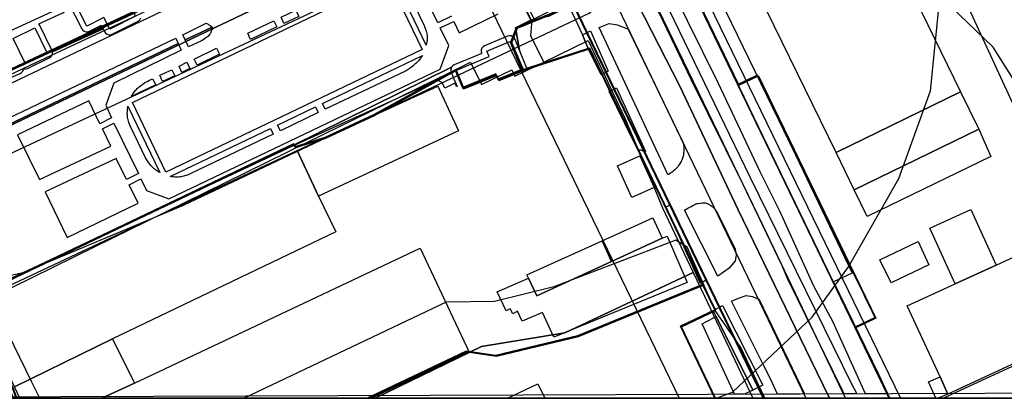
# Model space of a CAD drawing. Header units: metres. Extents: x 15747 to 16863, y 15840 to 16796.
# Tile 25 of 35: x 16437 to 16697, y 15840 to 15940. Entities that reach past the tile are written whole.
import ezdxf

# ---------------------------------------------------------------- set-up
doc = ezdxf.new("R2010")
doc.units = ezdxf.units.M
doc.linetypes.add('L00s01s', pattern=[3, 3, 0])
doc.layers.add('00 Рамка', color=7, linetype='Continuous')
for name, color, linetype, true_color in [('02 Озеленение', 7, 'Continuous', 0xe4efdb), ('03 Существующее использование', 7, 'Continuous', 0x808080), ('04 Земельные участки (ЕГРН)', 7, 'Continuous', 0x1f3fbf), ('05 Застройка', 7, 'Continuous', 0x8c8c8c), ('06 Дороги и железная дорога', 7, 'Continuous', 0xb4b4b4), ('07 ЗОУИТ и СЗЗ', 7, 'Continuous', 0x000000), ('08 Красные линии и ЛГР', 7, 'Continuous', 0xff0000), ('09 ППТ и ПМТ', 7, 'Continuous', 0x00d000), ('10 ГПЗУ', 7, 'Continuous', 0x7b7bf2), ('11 КРТ', 7, 'Continuous', 0x1f3fbf), ('12 ПЗЗ – территориальные зоны', 7, 'Continuous', 0x000000), ('13 Генплан – функциональные зоны', 7, 'Continuous', 0x000000)]:
    doc.layers.add(name, color=color, linetype=linetype, true_color=true_color)

msp = doc.modelspace()

# ---------------------------------------------------------------- linework, layer by layer
at = {"layer": '00 Рамка'}
msp.add_lwpolyline([(15747.13, 15839.57), (16863.13, 15839.57), (16863.13, 16795.57), (15747.13, 16795.57)], close=True, dxfattribs=at)
at = {"layer": '02 Озеленение', "true_color": 0xe4efdb}
for points in [[(16590.07, 15981.23), (16630.15, 15898.22), (16657.12, 15843.25), (16658.13, 15841.32), (16658.35, 15840.79), (16655.05, 15840.77), (16654.73, 15841.43), (16640.2, 15871.1), (16638.68, 15874.61), (16628.25, 15896.31), (16614.74, 15923.79), (16588.67, 15977.99)], [(16612.95, 15964.33), (16642.15, 15903.99), (16657.16, 15872.66), (16652.22, 15870.44), (16664.13, 15845.96), (16666.54, 15840.82), (16660.66, 15840.79), (16652.08, 15859.88), (16647, 15869.25), (16638.04, 15889.1), (16632.86, 15899.52), (16621.73, 15923.06), (16597.68, 15971.89)], [(16558.68, 15967.61), (16572.22, 15939.63), (16568.16, 15937.65), (16569.24, 15931.69), (16568.05, 15934.57), (16567.81, 15934.97), (16567.45, 15935.28), (16567.02, 15935.46), (16566.55, 15935.49), (16566.09, 15935.38), (16560.02, 15932.87), (16559.62, 15932.62), (16559.31, 15932.27), (16559.13, 15931.83), (16559.09, 15931.36), (16559.2, 15930.91), (16559.23, 15930.84), (16551.96, 15927.83), (16551.48, 15927.5), (16551.28, 15927.21), (16509.35, 15906.47), (16509.4, 15906.35), (16424.55, 15866.49)], [(16516.79, 15962.17), (16411.93, 15912.04)], [(16551.23, 15940.71), (16547.6, 15938.95), (16539.76, 15955.26)], [(16540.08, 15946.49), (16544.05, 15938.25), (16544.33, 15937.48), (16544.46, 15937.09), (16544.63, 15936.51), (16544.71, 15936.12), (16544.75, 15935.92), (16544.79, 15935.63), (16544.81, 15935.29), (16544.82, 15935.07), (16544.81, 15934.62), (16544.79, 15934.39), (16544.75, 15933.94), (16544.68, 15933.49), (16544.6, 15933.02), (16536.18, 15950.58)], [(16408.62, 15899.74), (16478.96, 15933.51), (16479.83, 15931.73), (16461.95, 15923), (16459.88, 15917.12), (16461.41, 15913.8), (16458.28, 15912.19), (16455.34, 15918.31), (16436.54, 15909.28), (16442.3, 15897.45), (16461.22, 15906.34), (16458.99, 15910.87), (16462.01, 15912.41), (16468.48, 15899.04), (16465.35, 15897.51), (16462.57, 15903.07), (16443.87, 15894.19), (16449.62, 15882.17), (16468.38, 15891.18), (16466.04, 15896.05), (16469.11, 15897.63), (16470.62, 15894.59), (16476.56, 15892.39), (16548.23, 15926.65), (16550.52, 15932.91), (16548.27, 15937.61), (16551.91, 15939.27), (16553.27, 15936.33), (16563.63, 15941.31)], [(16420.53, 15918.37), (16437.2, 15925.52), (16437.6, 15925.77), (16437.9, 15926.14), (16438.07, 15926.58), (16438.09, 15926.84), (16438.26, 15926.78), (16438.73, 15926.77), (16439.18, 15926.9), (16444.94, 15929.7), (16445.33, 15929.97), (16445.61, 15930.34), (16445.76, 15930.78), (16445.77, 15931.25), (16445.76, 15931.29), (16459.19, 15937.32), (16459.55, 15936.62), (16459.82, 15936.24), (16460.2, 15935.96), (16460.65, 15935.81), (16461.12, 15935.81), (16461.56, 15935.96), (16468.4, 15939.41), (16468.86, 15939.77), (16469.15, 15940.28)]]:
    msp.add_lwpolyline(points, dxfattribs=at)
for points in [[(16575.81, 15940.68), (16575.84, 15940.66), (16576.42, 15940.59), (16576.99, 15940.75), (16581.38, 15942.95), (16581.76, 15943.22), (16582.04, 15943.6), (16582.1, 15943.79), (16582.13, 15943.8), (16583.87, 15940.05), (16585.87, 15935.81), (16587.4, 15932.15), (16571.65, 15927.06), (16571.17, 15926.92), (16571.12, 15927.15), (16569.24, 15931.69), (16568.16, 15937.65), (16572.22, 15939.63), (16558.68, 15967.61), (16555.41, 15970.11), (16554.38, 15969.63), (16553.78, 15971.03), (16557.14, 15972.74), (16573.28, 15939.43)], [(16447.93, 15948.45), (16453.51, 15937.39), (16453.79, 15937.01), (16454.17, 15936.73), (16454.61, 15936.59), (16455.08, 15936.59), (16455.53, 15936.73), (16458.69, 15938.32), (16459.19, 15937.32), (16445.76, 15931.29), (16445.64, 15931.7), (16442.46, 15938.26), (16442.17, 15938.64), (16448.48, 15941.56), (16448.87, 15941.83), (16449.17, 15942.2), (16449.32, 15942.65), (16449.33, 15943.13), (16449.19, 15943.58), (16448.99, 15944), (16449.51, 15944.24), (16446.08, 15951.46), (16446.35, 15951.58)], [(16510.87, 15940.65), (16506.94, 15938.77), (16506.21, 15940.44), (16510.07, 15942.29)], [(16486.36, 15938.81), (16486.71, 15938.66), (16486.89, 15938.58), (16487.14, 15938.44), (16487.5, 15938.2), (16487.84, 15937.93), (16488, 15937.78), (16480.85, 15934.42), (16480.22, 15935.78)], [(16485.14, 15934.22), (16481.75, 15932.59), (16480.85, 15934.42), (16488, 15937.78), (16487.86, 15937.21), (16487.77, 15936.92), (16487.63, 15936.51), (16487.52, 15936.25), (16487.45, 15936.13), (16487.35, 15935.95), (16487.17, 15935.71), (16487.04, 15935.55), (16486.75, 15935.27), (16486.59, 15935.14), (16486.25, 15934.89), (16485.89, 15934.66)], [(16505.11, 15937.89), (16498.16, 15934.56), (16497.45, 15936.21), (16504.32, 15939.51)], [(16608.41, 15898.76), (16590.3, 15937.69), (16592.91, 15938.73), (16595.14, 15938.45), (16597.99, 15937.24), (16612.46, 15907.21), (16612.59, 15906.55), (16612.63, 15906.22), (16612.66, 15905.88), (16612.67, 15905.65), (16612.67, 15905.19), (16612.64, 15904.67), (16612.62, 15904.41), (16612.55, 15904.02), (16612.46, 15903.63), (16612.39, 15903.37), (16612.21, 15902.86), (16612.04, 15902.46), (16611.95, 15902.27), (16611.8, 15901.98), (16611.56, 15901.55), (16611.29, 15901.15), (16611.15, 15900.95), (16610.87, 15900.62), (16610.68, 15900.4), (16610.27, 15900), (16609.98, 15899.75), (16609.83, 15899.62), (16609.59, 15899.45), (16609.23, 15899.21), (16609.02, 15899.08), (16608.58, 15898.84)], [(16429.03, 15839.92), (16427.03, 15844.11), (16421.52, 15841.46), (16395.77, 15895.34), (16478.34, 15934.88), (16478.96, 15933.51), (16408.62, 15899.74), (16424.49, 15866.45), (16424.08, 15866.14), (16423.78, 15865.64), (16423.69, 15865.06), (16423.83, 15864.49), (16434.37, 15841.96), (16435.28, 15839.94)], [(16587.4, 15932.15), (16585.87, 15935.81), (16587.96, 15936.8), (16592.67, 15926.13), (16590.79, 15925.18)], [(16484.01, 15927.77), (16483.22, 15929.37), (16489.16, 15932.23), (16489.96, 15930.63)], [(16517.13, 15917.57), (16543.61, 15930.27), (16543.37, 15929.95), (16543.07, 15929.56), (16542.6, 15929), (16542.28, 15928.63), (16542.11, 15928.46), (16541.85, 15928.2), (16541.59, 15927.96), (16541.03, 15927.5), (16540.45, 15927.07), (16540.06, 15926.8), (16539.25, 15926.26), (16517.88, 15916.07)], [(16479.95, 15925.82), (16479.22, 15927.46), (16481.3, 15928.5), (16482.11, 15926.86)], [(16509.82, 15906.55), (16509.81, 15906.55), (16509.4, 15906.35), (16509.35, 15906.47), (16551.28, 15927.21), (16551.15, 15927.02), (16551.04, 15926.44), (16551.15, 15925.87), (16551.88, 15924.1), (16552.71, 15922.11), (16552.58, 15922.05), (16552.12, 15922.96), (16549.47, 15921.68), (16548.96, 15922.77), (16548.61, 15923.24), (16548.12, 15923.54), (16547.54, 15923.64), (16546.98, 15923.5), (16509.83, 15906.56)], [(16478.13, 15924.95), (16474.9, 15923.4), (16474.15, 15925.06), (16477.29, 15926.54)], [(16473.08, 15922.53), (16466.61, 15919.43), (16466.84, 15919.8), (16467.05, 15920.14), (16467.39, 15920.62), (16467.75, 15921.09), (16467.94, 15921.31), (16468.15, 15921.53), (16468.3, 15921.67), (16468.61, 15921.95), (16469.09, 15922.33), (16469.43, 15922.57), (16469.66, 15922.73), (16470.12, 15923.02), (16470.81, 15923.41), (16471.28, 15923.66), (16472.21, 15924.15)], [(16600.6, 15905.19), (16599.09, 15908.15), (16592.93, 15920.79), (16594.87, 15921.77), (16602.52, 15904.88), (16602.19, 15904.72), (16602.15, 15904.79), (16601.78, 15905.08), (16601.35, 15905.24), (16600.88, 15905.27)], [(16474.13, 15899.34), (16473.92, 15899.46), (16473.56, 15899.69), (16473.04, 15900.05), (16472.7, 15900.3), (16472.54, 15900.43), (16472.31, 15900.64), (16472.06, 15900.89), (16471.9, 15901.06), (16471.6, 15901.42), (16471.18, 15901.99), (16470.91, 15902.38), (16470.39, 15903.18), (16466.27, 15911.7), (16465.99, 15912.54), (16465.86, 15912.96), (16465.7, 15913.6), (16465.62, 15914.02), (16465.59, 15914.23), (16465.56, 15914.56), (16465.54, 15914.86), (16465.54, 15915.07), (16465.56, 15915.48), (16465.61, 15916.1), (16465.67, 15916.51), (16465.73, 15916.87)], [(16515.26, 15916.68), (16515.98, 15915.17), (16506.03, 15910.4), (16505.28, 15911.89)], [(16476.88, 15898.27), (16503.42, 15911), (16504.13, 15909.48), (16482.51, 15899.12), (16481.6, 15898.75), (16481.14, 15898.58), (16480.69, 15898.43), (16480.46, 15898.36), (16479.99, 15898.25), (16479.76, 15898.2), (16479.41, 15898.15), (16479.08, 15898.12), (16478.85, 15898.11), (16478.4, 15898.11), (16478.17, 15898.12), (16477.72, 15898.16), (16477.26, 15898.21)], [(16607.9, 15890.28), (16609.11, 15890.76), (16618.56, 15870.87), (16617.04, 15869.94), (16616.87, 15870.3), (16608.95, 15888.02), (16608.36, 15889.35)], [(16620.61, 15889.99), (16620.7, 15889.89), (16620.81, 15889.74), (16621.02, 15889.44), (16621.23, 15889.1), (16621.62, 15888.4), (16626.27, 15879.07), (16626.55, 15877.45), (16626.27, 15875.99), (16624.66, 15874.05), (16621.69, 15871.93), (16612.88, 15889.39), (16613.76, 15889.87), (16614.61, 15890.33), (16615.03, 15890.57), (16615.55, 15890.88), (16615.82, 15891), (16615.95, 15891.05), (16616.21, 15891.12), (16616.49, 15891.17), (16617.05, 15891.25), (16617.65, 15891.32), (16617.95, 15891.33), (16618.24, 15891.31), (16618.38, 15891.29), (16618.54, 15891.24), (16618.84, 15891.12), (16619.53, 15890.8), (16619.72, 15890.7), (16620.08, 15890.46), (16620.38, 15890.22), (16620.52, 15890.09)], [(16664.51, 15876.21), (16674.58, 15881.08), (16677.47, 15874.92), (16667.44, 15870.14)], [(16637.44, 15840.71), (16635.61, 15844.76), (16633.87, 15847.96), (16625.26, 15865.28), (16627.13, 15866.04), (16629.13, 15866.78), (16630.84, 15866.5), (16632.61, 15865.76), (16644.61, 15840.73)], [(16630.95, 15841.77), (16621.22, 15861.18), (16620.44, 15862.82), (16622.89, 15864.11), (16633.53, 15843.04)], [(16630.95, 15841.77), (16628.7, 15840.67), (16626.11, 15840.66), (16617.48, 15859.3), (16618.5, 15859.81), (16621.22, 15861.18)]]:
    msp.add_lwpolyline(points, close=True, dxfattribs=at)
at = {"layer": '03 Существующее использование', "true_color": 0xc0e3b5}
msp.add_lwpolyline([(15747.13, 15960.07), (15747.57, 15839.57), (16325.93, 15839.57), (16863.13, 15841.57), (16863.13, 16651.29), (16862.58, 16795.57), (16281.19, 16795.57), (15747.13, 16793.58)], close=True, dxfattribs=at)
at = {"layer": '03 Существующее использование', "true_color": 0xcfd1eb}
for points in [[(16558.92, 16357.05), (16566.93, 16346.99), (16578.15, 16334.46), (16593.12, 16341.45), (16610.38, 16304.68), (16604.71, 16302.02), (16636.06, 16235.28), (16639.25, 16224.27), (16591.13, 16182.86), (16555.79, 16152.18), (16540.2, 16141.07), (16527.86, 16135.18), (16545.46, 16096.18), (16669.97, 15839.57), (16700.73, 15839.57), (16863.13, 15917.27), (16863.13, 16275.89), (16828.45, 16264.93), (16789, 16248.17), (16698.43, 16448.34)], [(16424.53, 15920.43), (16420.1, 15929.71), (16406.59, 15923.41), (16405.91, 15924.87), (16399.65, 15938.25), (16384.35, 15931.13), (16378.74, 15943.11), (16352.39, 15930.83), (16334.39, 15969.29), (16369.64, 15988.68), (16522.62, 16072.81), (16561.28, 15984.88), (16556.79, 15982.81), (16529.78, 15970.22), (16517.62, 15964.4), (16514.54, 15970.81), (16501.46, 15964.55), (16504.53, 15958.14), (16491.06, 15951.7), (16439.77, 15927.66)], [(16674.22, 15972.84), (16703.3, 15909.62), (16754.25, 15933.07), (16768.8, 15899.91), (16823.07, 15925.14), (16781.87, 16020.42)], [(16529.57, 15839.57), (16621.02, 15839.57), (16612.05, 15858.47), (16621.09, 15862.77), (16617.87, 15869.53), (16584.82, 15855.95), (16563.16, 15850.69), (16555.34, 15851.85)]]:
    msp.add_lwpolyline(points, close=True, dxfattribs=at)
at = {"layer": '03 Существующее использование', "true_color": 0x808080}
for points in [[(16506.21, 16135.13), (16516.84, 16113.23), (16525.41, 16095.54), (16529.97, 16086.29), (16540.28, 16065.27), (16552.12, 16041.28), (16562.43, 16019.56), (16572.75, 15996.91), (16587.37, 15969.67), (16611.6, 15922.16), (16626.92, 15889.59), (16646.21, 15849.72), (16651.21, 15839.57), (16667.12, 15839.57), (16666.81, 15840.17), (16561.16, 16059.37), (16552.48, 16077.39), (16541.19, 16100.81), (16475.52, 16237.06)], [(16506.21, 16135.13), (16516.84, 16113.23), (16525.41, 16095.54), (16529.97, 16086.29), (16540.28, 16065.27), (16552.12, 16041.28), (16562.43, 16019.56), (16572.75, 15996.91), (16587.37, 15969.67), (16611.6, 15922.16), (16626.92, 15889.59), (16646.21, 15849.72), (16651.21, 15839.57), (16667.12, 15839.57), (16666.81, 15840.17), (16561.16, 16059.37), (16552.48, 16077.39), (16541.19, 16100.81), (16475.52, 16237.06)], [(16490.81, 16136.25), (16534.23, 16046.17), (16621.06, 15866.01), (16633.81, 15839.57), (16651.21, 15839.57), (16646.21, 15849.72), (16626.92, 15889.59), (16611.6, 15922.16), (16587.37, 15969.67), (16572.75, 15996.91), (16562.43, 16019.56), (16552.12, 16041.28), (16540.28, 16065.27), (16529.97, 16086.29), (16525.41, 16095.54), (16516.84, 16113.23), (16506.21, 16135.13)], [(16490.81, 16136.25), (16534.23, 16046.17), (16621.06, 15866.01), (16633.81, 15839.57), (16651.21, 15839.57), (16646.21, 15849.72), (16626.92, 15889.59), (16611.6, 15922.16), (16587.37, 15969.67), (16572.75, 15996.91), (16562.43, 16019.56), (16552.12, 16041.28), (16540.28, 16065.27), (16529.97, 16086.29), (16525.41, 16095.54), (16516.84, 16113.23), (16506.21, 16135.13)]]:
    msp.add_lwpolyline(points, dxfattribs=at)
at = {"layer": '03 Существующее использование', "true_color": 0xdcd5b6}
for points in [[(16524.91, 16063.46), (16459.69, 16025.23), (16395.09, 15991.84), (16357.18, 15972.52), (16331.33, 15959.14), (16347.86, 15922.5), (16369.04, 15930.9), (16371.77, 15925.42), (16379.95, 15928.9), (16382.26, 15923.82), (16398.37, 15930.99), (16402.59, 15920.62), (16412.1, 15924.84), (16413.06, 15922.68), (16417.61, 15924.71), (16420.03, 15919.52), (16562.53, 15985.78)], [(16746.08, 16058.07), (16606.01, 15990.57), (16596.53, 15986), (16599.77, 15979.28), (16627.17, 15922.41), (16632.37, 15924.92), (16663.47, 15860.79), (16658.12, 15858.2), (16666.81, 15840.17), (16667.16, 15839.57), (16700.18, 15839.57), (16729.94, 15853.81), (16822.61, 15898.16), (16819.93, 15903.78), (16806.44, 15931.94)]]:
    msp.add_lwpolyline(points, close=True, dxfattribs=at)
at = {"layer": '03 Существующее использование', "true_color": 0xf9e79f}
for points in [[(16409.08, 15899.61), (16488.6, 15937.61), (16494.15, 15940.28), (16555.65, 15969.71), (16558.96, 15967.39), (16572.6, 15939.15), (16582.53, 15943.2), (16562.53, 15985.78), (16420.03, 15919.52)], [(16491.06, 15951.7), (16439.77, 15927.66), (16424.53, 15920.43)], [(16221.9, 15839.57), (16442.45, 15839.57), (16440.24, 15844.04), (16429.38, 15866.15), (16457.09, 15879.76), (16475.35, 15888.72), (16513.21, 15907.34), (16550.64, 15925.72), (16556.3, 15928.5), (16559.2, 15922.61), (16567.18, 15926.54), (16568.04, 15924.8), (16575.66, 15928.55), (16572.25, 15935.47), (16572.56, 15939.76), (16576.96, 15941.93)]]:
    msp.add_lwpolyline(points, dxfattribs=at)
at = {"layer": '03 Существующее использование', "true_color": 0xcde1b7}
msp.add_lwpolyline([(16558.96, 15967.39), (16555.65, 15969.71), (16494.15, 15940.28), (16488.6, 15937.61), (16409.08, 15899.61), (16424.98, 15866.31), (16509.78, 15906.73), (16510.14, 15905.96), (16518.03, 15908.43), (16530.9, 15914.38), (16552.5, 15926.35), (16554.5, 15921.48), (16563.28, 15924.96), (16563.84, 15923.68), (16570.34, 15926.29), (16567.18, 15933.75), (16568.73, 15937.56), (16572.6, 15939.15)], close=True, dxfattribs=at)
at = {"layer": '03 Существующее использование', "true_color": 0xcbb2cc}
for points in [[(16587.35, 15934.29), (16597.09, 15913.71), (16604.38, 15896.39), (16607.07, 15890), (16615.18, 15872.84), (16581.22, 15856.87), (16559.16, 15853.31), (16531.1, 15839.57), (16442.45, 15839.57), (16440.24, 15844.04), (16429.38, 15866.15), (16457.09, 15879.76), (16475.35, 15888.72), (16513.21, 15907.34), (16550.64, 15925.72), (16556.3, 15928.5), (16559.2, 15922.61), (16567.18, 15926.54), (16568.04, 15924.8), (16575.66, 15928.55)], [(16587.91, 15932.07), (16570.34, 15926.29), (16563.84, 15923.68), (16563.28, 15924.96), (16554.5, 15921.48), (16552.5, 15926.35), (16530.9, 15914.38), (16518.03, 15908.43), (16510.14, 15905.96), (16509.78, 15906.73), (16424.15, 15865.91), (16424.51, 15865.14), (16435.42, 15842.14), (16436.35, 15839.57), (16529.57, 15839.57), (16555.34, 15851.85), (16563.16, 15850.69), (16584.82, 15855.95), (16617.87, 15869.53)], [(16531.1, 15839.57), (16559.16, 15853.31), (16581.22, 15856.87), (16615.18, 15872.84), (16618.11, 15866.62), (16630.89, 15839.57)]]:
    msp.add_lwpolyline(points, close=True, dxfattribs=at)
at = {"layer": '04 Земельные участки (ЕГРН)', "true_color": 0x1f3fbf}
for points in [[(16506.21, 16135.13), (16516.84, 16113.23), (16525.41, 16095.54), (16529.97, 16086.29), (16540.28, 16065.27), (16552.12, 16041.28), (16562.43, 16019.56), (16572.75, 15996.91), (16587.37, 15969.67), (16611.6, 15922.16), (16626.92, 15889.59), (16646.21, 15849.72), (16651.21, 15839.57), (16667.12, 15839.57), (16666.81, 15840.17), (16561.16, 16059.37), (16552.48, 16077.39), (16541.19, 16100.81), (16475.52, 16237.06)], [(16490.81, 16136.25), (16534.23, 16046.17), (16621.06, 15866.01), (16633.81, 15839.57), (16651.21, 15839.57), (16646.21, 15849.72), (16626.92, 15889.59), (16611.6, 15922.16), (16587.37, 15969.67), (16572.75, 15996.91), (16562.43, 16019.56), (16552.12, 16041.28), (16540.28, 16065.27), (16529.97, 16086.29), (16525.41, 16095.54), (16516.84, 16113.23), (16506.21, 16135.13)], [(16409.08, 15899.61), (16488.6, 15937.61), (16494.15, 15940.28), (16555.65, 15969.71), (16558.96, 15967.39), (16572.6, 15939.15), (16582.53, 15943.2), (16562.53, 15985.78), (16420.03, 15919.52)]]:
    msp.add_lwpolyline(points, dxfattribs=at)
for points in [[(16524.91, 16063.46), (16459.69, 16025.23), (16395.09, 15991.84), (16357.18, 15972.52), (16331.33, 15959.14), (16347.86, 15922.5), (16369.04, 15930.9), (16371.77, 15925.42), (16379.95, 15928.9), (16382.26, 15923.82), (16398.37, 15930.99), (16402.59, 15920.62), (16412.1, 15924.84), (16413.06, 15922.68), (16417.61, 15924.71), (16420.03, 15919.52), (16562.53, 15985.78)], [(16746.08, 16058.07), (16606.01, 15990.57), (16596.53, 15986), (16599.77, 15979.28), (16627.17, 15922.41), (16632.37, 15924.92), (16663.47, 15860.79), (16658.12, 15858.2), (16666.81, 15840.17), (16667.16, 15839.57), (16700.18, 15839.57), (16729.94, 15853.81), (16822.61, 15898.16), (16819.93, 15903.78), (16806.44, 15931.94)], [(16558.96, 15967.39), (16555.65, 15969.71), (16494.15, 15940.28), (16488.6, 15937.61), (16409.08, 15899.61), (16424.98, 15866.31), (16509.78, 15906.73), (16510.14, 15905.96), (16518.03, 15908.43), (16530.9, 15914.38), (16552.5, 15926.35), (16554.5, 15921.48), (16563.28, 15924.96), (16563.84, 15923.68), (16570.34, 15926.29), (16567.18, 15933.75), (16568.73, 15937.56), (16572.6, 15939.15)], [(16587.91, 15932.07), (16570.34, 15926.29), (16563.84, 15923.68), (16563.28, 15924.96), (16554.5, 15921.48), (16552.5, 15926.35), (16530.9, 15914.38), (16518.03, 15908.43), (16510.14, 15905.96), (16509.78, 15906.73), (16424.15, 15865.91), (16424.51, 15865.14), (16435.42, 15842.14), (16436.35, 15839.57), (16529.57, 15839.57), (16555.34, 15851.85), (16563.16, 15850.69), (16584.82, 15855.95), (16617.87, 15869.53)], [(16529.57, 15839.57), (16621.02, 15839.57), (16612.05, 15858.47), (16621.09, 15862.77), (16617.87, 15869.53), (16584.82, 15855.95), (16563.16, 15850.69), (16555.34, 15851.85)]]:
    msp.add_lwpolyline(points, close=True, dxfattribs=at)
at = {"layer": '05 Застройка', "true_color": 0x8c8c8c}
for points in [[(16653.12, 15987.89), (16685.85, 15920.7), (16652.9, 15904.63), (16620.15, 15971.77), (16636.26, 15979.81)], [(16426.11, 15950.29), (16440.74, 15957.38), (16447.85, 15942.92), (16434.32, 15936.65), (16429.49, 15946.57), (16428.1, 15945.87)], [(16449.27, 15949.13), (16460.25, 15954.68), (16465.04, 15957.09), (16470.69, 15945.89), (16466.26, 15943.65), (16467.72, 15940.75), (16460.89, 15937.29), (16459.35, 15940.34), (16454.85, 15938.07)], [(16466.9, 15917.9), (16534.61, 15950.38), (16543.49, 15931.88), (16475.77, 15899.4)], [(16441.11, 15937.61), (16444.29, 15931.05), (16438.52, 15928.25), (16435.34, 15934.81)], [(16553.27, 15924.67), (16552.54, 15926.44), (16561.19, 15930.02), (16560.59, 15931.48), (16566.67, 15934), (16569.74, 15926.58), (16563.59, 15924.03), (16563.01, 15925.44), (16554.42, 15921.88)], [(16510.45, 15905.19), (16547.6, 15922.14), (16553.14, 15910.34), (16516.12, 15893.1)], [(16685.85, 15920.7), (16690.67, 15910.82), (16657.72, 15894.75), (16652.9, 15904.63)], [(16657.72, 15894.75), (16690.67, 15910.82), (16693.84, 15903.59), (16661.18, 15887.66)], [(16510.45, 15905.19), (16516.12, 15893.1), (16520.7, 15883.64), (16461.65, 15855.33), (16435.73, 15842.58), (16425.19, 15865.13), (16461.02, 15881.96)], [(16595.11, 15901.09), (16601.04, 15903.77), (16604.84, 15895.4), (16598.91, 15892.71)], [(16680.44, 15845.27), (16671.74, 15864.05), (16684.4, 15869.89), (16695.24, 15874.81), (16756.17, 15902.99), (16758.44, 15904.03), (16769.5, 15881.07), (16682.46, 15840.69)], [(16684.4, 15869.89), (16677.72, 15884.58), (16688.56, 15889.51), (16695.24, 15874.81)], [(16593.55, 15875.82), (16591.1, 15881.22), (16604.52, 15887.33), (16606.98, 15881.93)], [(16578.27, 15855.75), (16575.29, 15862.32), (16569.92, 15860.03), (16568.67, 15862.62), (16567.43, 15861.97), (16566.78, 15863.22), (16565.69, 15862.72), (16563.3, 15867.74), (16571.58, 15871.39), (16573.85, 15866.69), (16593.55, 15875.82), (16606.98, 15881.93), (16608.27, 15882.47), (16613.52, 15870.23)], [(16573.85, 15866.69), (16571.58, 15871.39), (16571.16, 15872.21), (16591.1, 15881.22), (16593.55, 15875.82)], [(16458.79, 15839.57), (16467.42, 15843.59), (16542.94, 15879.34), (16555.94, 15851.76), (16530.08, 15839.57)], [(16437.1, 15839.57), (16435.73, 15842.58), (16461.65, 15855.33), (16467.42, 15843.59), (16458.79, 15839.57)], [(16682.46, 15840.69), (16679.93, 15839.57), (16679.27, 15839.57), (16677.35, 15843.91), (16680.44, 15845.27)], [(16566.06, 15839.57), (16574.11, 15843.39), (16575.93, 15839.57)]]:
    msp.add_lwpolyline(points, close=True, dxfattribs=at)
at = {"layer": '06 Дороги и железная дорога', "true_color": 0xb4b4b4}
msp.add_lwpolyline([(16489.21, 16163.91), (16644.9, 15839.57), (16743.38, 15839.57), (16863.13, 15896.63), (16863.13, 15907.34), (16754.53, 15855.41), (16718.86, 15840.7), (16716.48, 15839.57), (16655.45, 15839.57), (16633.64, 15885.21), (16490.24, 16182.01)], dxfattribs=at)
at = {"layer": '07 ЗОУИТ и СЗЗ', "true_color": 0x000000}
for points in [[(16421.88, 15869.37), (16437.98, 15872.83), (16480.38, 15890.65), (16587.61, 15941.51), (16598.4, 15949.87), (16606.07, 15959.57), (16612.17, 15974.86), (16613.28, 15987.17), (16611.34, 15999.39), (16608.38, 16007.13), (16565.67, 16093.84), (16557.13, 16102.79), (16546.65, 16109.36), (16534.88, 16113.15), (16522.53, 16113.95), (16502.74, 16108.54), (16442.81, 16072.53), (16305.85, 16002.24)], [(16621.25, 15839.57), (16625.51, 15841.17), (16646.62, 15861.07), (16656.19, 15874.34), (16669.54, 15897.73), (16677.92, 15920.94), (16680.38, 15945.55), (16675.54, 15975.61), (16651.72, 16026.47), (16640.94, 16044.29), (16619.71, 16065.05), (16590.26, 16079.64), (16560.88, 16083.95), (16528.47, 16078.44), (16419.74, 16028.15)], [(16332.34, 15959.97), (16331.61, 15959.13), (16347.82, 15923.21), (16367.43, 15930.54), (16371.71, 15926.13), (16379.19, 15928.59), (16383.09, 15924.51), (16397.57, 15930.63), (16402.58, 15921.41), (16416.86, 15924.39), (16420.86, 15920.24), (16589.38, 15999.44), (16551.42, 16077.03), (16524.69, 16063.66), (16459.49, 16025.44), (16332.34, 15959.97)], [(16549.5, 15977.8), (16551.46, 15965.59), (16554.42, 15957.85), (16611.43, 15839.57)], [(16739.97, 15839.57), (16734.45, 15854.72), (16707.16, 15912.39), (16694.46, 15932.53), (16676.61, 15949.67), (16655.11, 15961.89), (16631.26, 15968.47), (16614.77, 15969.49), (16590.29, 15965.94), (16555.81, 15951.45), (16520.53, 15944.63), (16404.48, 15890.14), (16385.24, 15874.59), (16370.41, 15854.79), (16363.43, 15839.83), (16363.34, 15839.57)], [(16634.11, 15839.57), (16627.75, 15853.01), (16620.95, 15862.8), (16613.53, 15879.59), (16610.55, 15881.46), (16578.33, 15869.04), (16562.63, 15865.2), (16549.82, 15864.99), (16496.47, 15839.57)]]:
    msp.add_lwpolyline(points, dxfattribs=at)
at = {"layer": '08 Красные линии и ЛГР', "linetype": 'L00s01s', "true_color": 0xff0000, "flags": 128}
for points in [[(16633.64, 15839.57), (16628.58, 15850.07), (16620.81, 15866.19), (16577.39, 15956.27), (16574.17, 15962.96), (16563.31, 15985.49)], [(16596.6, 15985.49), (16626.92, 15922.59)], [(16657.87, 15858.38), (16663.22, 15860.97), (16632.12, 15925.1), (16626.92, 15922.59)], [(16657.87, 15858.38), (16666.56, 15840.35), (16666.9, 15839.69), (16666.97, 15839.57)]]:
    msp.add_lwpolyline(points, dxfattribs=at)
at = {"layer": '09 ППТ и ПМТ', "true_color": 0xf5a623}
msp.add_lwpolyline([(16863.13, 16795.57), (16863.13, 15840.33), (16861.54, 15839.57), (15747.13, 15839.57), (15747.13, 16121.89), (15968.4, 16245.04), (16159.69, 16367.66), (15769.74, 16795.57), (16427.14, 16795.57), (16560.47, 16640.36), (16598.54, 16671.71), (16720.23, 16788.25), (16732.18, 16795.57)], close=True, dxfattribs=at)
at = {"layer": '09 ППТ и ПМТ', "true_color": 0x8c8c8c}
msp.add_lwpolyline([(16863.13, 15876.28), (16786.42, 15839.57), (16633.64, 15839.57), (16628.58, 15850.07), (16620.81, 15866.19), (16577.39, 15956.27), (16574.17, 15962.96), (16563.31, 15985.49), (16490.55, 16136.43), (16449.69, 16221.21), (16442.12, 16236.92), (16417.79, 16287.39), (16443.36, 16303.41), (16468.38, 16319.07), (16863.13, 16624.44)], close=True, dxfattribs=at)
at = {"layer": '09 ППТ и ПМТ', "true_color": 0xf0503c}
for points in [[(16475.26, 16237.24), (16540.93, 16100.99), (16552.22, 16077.57), (16560.9, 16059.55), (16596.6, 15985.49), (16666.56, 15840.35), (16666.98, 15839.57), (16699.55, 15839.57), (16863.13, 15917.86), (16863.13, 15876.28), (16786.42, 15839.57), (15747.13, 15839.57), (15747.13, 15867.09), (15936.06, 15985.49), (15974.84, 16009.79), (15983.9, 16015.47), (15991.86, 16020.46), (16076.6, 16073.56), (16161.34, 16126.66), (16246.08, 16179.76), (16330.82, 16232.86), (16417.79, 16287.39)], [(16524.65, 16063.64), (16494.63, 16046.04), (16459.43, 16025.41), (16394.83, 15992.02), (16356.92, 15972.7), (16331.07, 15959.32), (16321.25, 15954.24), (16319.82, 15954.13), (16311.98, 15948.25), (16304.13, 15942.38), (16283.05, 15926.58), (16254.92, 15897.32), (16238.35, 15880.04), (16231.96, 15870.28), (16226.63, 15859.75), (16218.82, 15839.57), (16633.64, 15839.57), (16620.81, 15866.19), (16577.39, 15956.27), (16563.31, 15985.49), (16533.97, 16046.35), (16525.41, 16064.12)]]:
    msp.add_lwpolyline(points, close=True, dxfattribs=at)
at = {"layer": '10 ГПЗУ', "true_color": 0x7b7bf2}
for points in [[(16753.6, 15872.94), (16681.31, 15839.57), (16667.01, 15839.57), (16666.56, 15840.35), (16599.51, 15979.46), (16600.44, 15982.01), (16667.41, 16092.34), (16677.84, 16109.57), (16682.72, 16115.44), (16685.79, 16119.15), (16704.47, 16128.06)], [(16419.77, 15919.7), (16562.27, 15985.96), (16582.27, 15943.38), (16568.47, 15937.74), (16566.92, 15933.93), (16570.08, 15926.47), (16563.58, 15923.86), (16563.02, 15925.14), (16554.24, 15921.66), (16552.24, 15926.53), (16530.64, 15914.56), (16517.77, 15908.61), (16509.88, 15906.14), (16509.52, 15906.91), (16423.89, 15866.09)]]:
    msp.add_lwpolyline(points, dxfattribs=at)
for points in [[(16745.83, 16058.25), (16806.19, 15932.12), (16819.68, 15903.96), (16822.36, 15898.34), (16729.69, 15853.99), (16699.56, 15839.57), (16667.01, 15839.57), (16666.56, 15840.35), (16657.87, 15858.38), (16663.22, 15860.97), (16632.12, 15925.1), (16626.92, 15922.59), (16599.51, 15979.46), (16596.27, 15986.18), (16605.75, 15990.75)], [(16587.65, 15932.25), (16617.62, 15869.71), (16584.57, 15856.13), (16562.91, 15850.87), (16555.09, 15852.03), (16528.95, 15839.57), (16436.16, 15839.57), (16435.16, 15842.32), (16424.25, 15865.32), (16423.89, 15866.09), (16509.52, 15906.91), (16509.88, 15906.14), (16517.77, 15908.61), (16530.64, 15914.56), (16552.24, 15926.53), (16554.24, 15921.66), (16563.02, 15925.14), (16563.58, 15923.86), (16570.08, 15926.47)]]:
    msp.add_lwpolyline(points, close=True, dxfattribs=at)
at = {"layer": '11 КРТ', "true_color": 0x1f3fbf}
for points in [[(16562.27, 15985.96), (16511.28, 15962.25), (16419.77, 15919.7), (16417.35, 15924.89), (16412.8, 15922.86), (16411.84, 15925.02), (16402.33, 15920.8), (16398.11, 15931.17), (16382, 15924), (16379.69, 15929.08), (16371.51, 15925.6), (16368.78, 15931.08), (16347.6, 15922.68), (16331.07, 15959.32), (16356.92, 15972.7), (16394.83, 15992.02), (16459.43, 16025.41), (16524.65, 16063.64)], [(16436.16, 15839.57), (16435.16, 15842.32), (16424.25, 15865.32), (16423.89, 15866.09), (16509.52, 15906.91), (16509.88, 15906.14), (16517.77, 15908.61), (16530.64, 15914.56), (16552.24, 15926.53), (16554.24, 15921.66), (16563.02, 15925.14), (16563.58, 15923.86), (16570.08, 15926.47), (16587.65, 15932.25), (16617.62, 15869.71), (16620.84, 15862.95), (16611.8, 15858.65), (16620.85, 15839.57)]]:
    msp.add_lwpolyline(points, close=True, dxfattribs=at)
at = {"layer": '12 ПЗЗ – территориальные зоны', "true_color": 0x000000}
for points in [[(16508.63, 16168.01), (16526.67, 16130.59), (16540.93, 16100.99), (16552.22, 16077.57), (16554.38, 16073.08), (16560.9, 16059.55), (16585.04, 16009.48), (16589.75, 15999.69), (16596.27, 15986.18), (16626.92, 15922.59), (16657.87, 15858.39), (16666.56, 15840.35), (16666.9, 15839.7), (16666.98, 15839.57), (16699.56, 15839.57)], [(16769.01, 15839.57), (16633.64, 15839.57), (16620.81, 15866.19), (16583.41, 15943.79), (16562.93, 15986.27), (16533.97, 16046.35), (16525.55, 16063.77), (16525.43, 16064.04), (16524.65, 16063.64), (16525.4, 16064.11), (16523.38, 16068.31), (16490.55, 16136.43)], [(16419.77, 15919.7), (16562.27, 15985.96), (16582.27, 15943.38), (16568.47, 15937.74), (16566.92, 15933.93), (16570.08, 15926.47), (16563.58, 15923.86), (16563.02, 15925.14), (16554.24, 15921.66), (16552.24, 15926.53), (16530.64, 15914.56), (16517.77, 15908.61), (16509.88, 15906.14), (16509.52, 15906.91), (16423.89, 15866.09)]]:
    msp.add_lwpolyline(points, dxfattribs=at)
for points in [[(16562.93, 15986.27), (16562.27, 15985.96), (16511.28, 15962.25), (16419.77, 15919.7), (16417.35, 15924.89), (16412.8, 15922.86), (16411.84, 15925.02), (16402.33, 15920.8), (16398.11, 15931.17), (16382, 15924), (16379.69, 15929.08), (16371.51, 15925.6), (16368.78, 15931.08), (16347.6, 15922.68), (16338.29, 15943.31), (16331.07, 15959.32), (16356.92, 15972.7), (16394.83, 15992.02), (16459.43, 16025.41), (16524.65, 16063.64), (16525.43, 16064.04), (16525.55, 16063.77), (16533.97, 16046.35)], [(16812.58, 15893.66), (16699.56, 15839.57), (16666.98, 15839.57), (16666.9, 15839.7), (16666.56, 15840.35), (16657.87, 15858.39), (16663.22, 15860.97), (16632.12, 15925.1), (16626.92, 15922.6), (16626.92, 15922.59), (16596.27, 15986.18), (16605.74, 15990.75), (16745.83, 16058.25), (16806.19, 15932.12), (16822.36, 15898.35)], [(16570.08, 15926.47), (16566.92, 15933.93), (16568.47, 15937.74), (16582.27, 15943.38), (16562.27, 15985.96), (16562.93, 15986.27), (16583.41, 15943.79), (16620.81, 15866.19), (16633.64, 15839.57), (16620.85, 15839.57), (16611.8, 15858.65), (16620.84, 15862.95), (16617.62, 15869.71), (16587.65, 15932.25)], [(16436.16, 15839.57), (16435.16, 15842.32), (16424.25, 15865.32), (16423.89, 15866.09), (16509.52, 15906.91), (16509.88, 15906.14), (16517.77, 15908.61), (16530.64, 15914.56), (16552.24, 15926.53), (16554.24, 15921.66), (16563.02, 15925.14), (16563.58, 15923.86), (16570.08, 15926.47), (16587.65, 15932.25), (16617.62, 15869.71), (16620.84, 15862.95), (16611.8, 15858.65), (16620.85, 15839.57)], [(16657.87, 15858.39), (16626.92, 15922.59), (16626.92, 15922.6), (16632.12, 15925.1), (16663.22, 15860.97)]]:
    msp.add_lwpolyline(points, close=True, dxfattribs=at)
at = {"layer": '13 Генплан – функциональные зоны', "true_color": 0x3c3c3c}
msp.add_lwpolyline([(16863.13, 15917.88), (16699.54, 15839.57), (15897.16, 15839.57), (15900.67, 15841.77), (15866.64, 15895.92), (15912.23, 15924.49), (15996.96, 15977.65), (16081.7, 16030.69), (16166.43, 16083.84), (16251.16, 16136.88), (16335.89, 16190.03), (16420.62, 16243.07), (16470.65, 16274.09), (16501.79, 16298.22), (16580.96, 16359.38), (16660.02, 16420.54), (16739.08, 16481.8), (16818.25, 16542.96), (16863.13, 16577.68)], close=True, dxfattribs=at)

doc.saveas('drawing.dxf')
